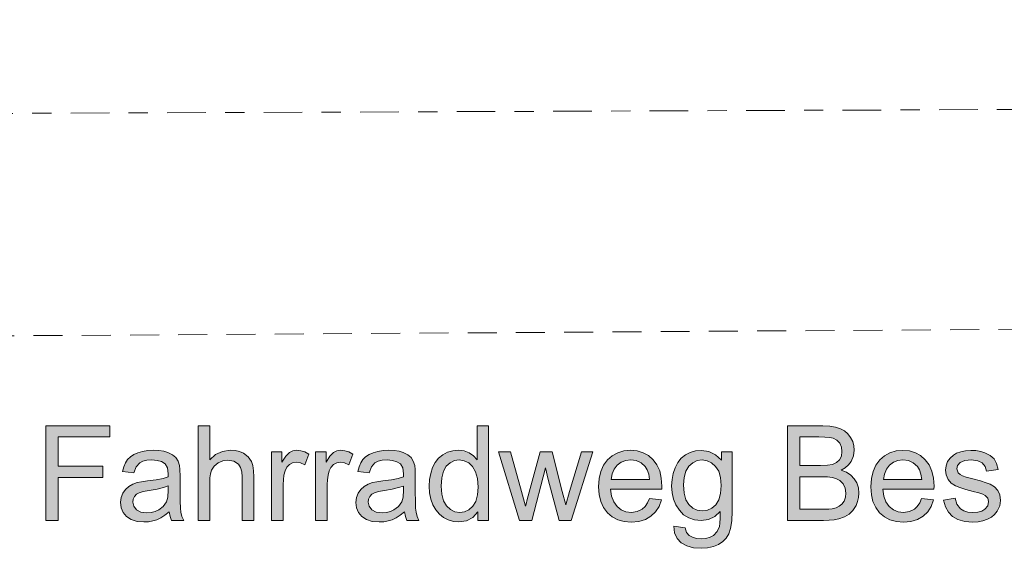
# Model space of a CAD drawing. Header units: metres. Extents: x -167 to 233, y -155 to 122.
# Tile 50 of 96: x 45.16 to 50.26, y 16.32 to 19.06. Entities that reach past the tile are written whole.
import ezdxf

# ---------------------------------------------------------------- set-up
doc = ezdxf.new("R2010")
doc.units = ezdxf.units.M
doc.header["$MEASUREMENT"] = 0
doc.linetypes.add('Raster', pattern=[0.4, 0.2, -0.1, 0, -0.1])
doc.linetypes.add('Strichlinie eng', pattern=[0.23, 0.15, -0.08])
for name, color, linetype in [('60 Grenzen', 7, 'Continuous'), ('60 Stellplätze', 7, 'Continuous'), ('70 Kanal', 7, 'Continuous')]:
    doc.layers.add(name, color=color, linetype=linetype)

# ---------------------------------------------------------------- blocks, each defined once
blk = doc.blocks.new('Standard-Rastermarker_141')
at = {"layer": '60 Grenzen', "color": 7, "linetype": 'Raster', "lineweight": 13}
blk.add_line((1, 0), (146.9423, 0), dxfattribs=at)
blk = doc.blocks.new('Text 3D 27_2')
at = {"layer": '60 Stellplätze', "linetype": 'Continuous', "lineweight": 18}
h = blk.add_hatch(color=2, dxfattribs=at)
h.paths.add_polyline_path([(-3.6131, -0.3556), (-3.5575, -0.3556), (-3.5575, -0.3127), (-3.5278, -0.341), (-3.4932, -0.358), (-3.4537, -0.3636), (-3.4236, -0.361), (-3.3962, -0.3532), (-3.3715, -0.3402), (-3.35, -0.3224), (-3.3322, -0.3002), (-3.3181, -0.2737), (-3.3078, -0.2442), (-3.3017, -0.2129), (-3.2997, -0.1798), (-3.3022, -0.1441), (-3.3097, -0.1111), (-3.3223, -0.0807), (-3.3398, -0.0529), (-3.362, -0.0298), (-3.3883, -0.0132), (-3.4188, -0.0033), (-3.4533, 0), (-3.4905, -0.0052), (-3.5233, -0.0207), (-3.5518, -0.0465), (-3.5515, -0.0118), (-3.55, 0.014), (-3.5474, 0.0308), (-3.5357, 0.0576), (-3.5166, 0.0777), (-3.4993, 0.087), (-3.4778, 0.0926), (-3.452, 0.0944), (-3.4279, 0.0926), (-3.4075, 0.087), (-3.3907, 0.0777), (-3.3773, 0.0616), (-3.3703, 0.0382), (-3.3117, 0.0295), (-3.3153, 0.0646), (-3.3279, 0.0934), (-3.3496, 0.1157), (-3.3784, 0.1316), (-3.4126, 0.1411), (-3.4523, 0.1443), (-3.4862, 0.1421), (-3.5163, 0.1354), (-3.5426, 0.1242), (-3.5648, 0.1092), (-3.5827, 0.091), (-3.5961, 0.0695), (-3.6055, 0.041), (-3.6112, 0.0018), (-3.6131, -0.0482)])
h.paths.add_polyline_path([(-3.5536, -0.2221), (-3.5568, -0.1821), (-3.5537, -0.1406), (-3.5443, -0.1072), (-3.5287, -0.0819), (-3.5084, -0.0641), (-3.4852, -0.0534), (-3.459, -0.0499), (-3.4327, -0.0535), (-3.4095, -0.0642), (-3.3894, -0.082), (-3.374, -0.1077), (-3.3647, -0.1417), (-3.3616, -0.1842), (-3.3647, -0.2235), (-3.3741, -0.2558), (-3.3897, -0.2811), (-3.4098, -0.2992), (-3.4326, -0.3101), (-3.458, -0.3137), (-3.4839, -0.31), (-3.5072, -0.299), (-3.5278, -0.2806), (-3.5439, -0.2549)], flags=0)
for points in [[(-5.0046, -0.1045), (-5.001, -0.1328), (-4.9902, -0.156), (-4.9731, -0.1743), (-4.9505, -0.1877), (-4.9294, -0.1956), (-4.8996, -0.2049), (-4.8613, -0.2156), (-4.8259, -0.2255), (-4.808, -0.231), (-4.7944, -0.2382), (-4.7849, -0.2471), (-4.7776, -0.2682), (-4.782, -0.2854), (-4.7953, -0.3003), (-4.819, -0.3106), (-4.8546, -0.3141), (-4.8858, -0.3102), (-4.909, -0.2987), (-4.9244, -0.2802), (-4.9323, -0.2558), (-4.9912, -0.2638), (-4.9831, -0.2949), (-4.9704, -0.3189), (-4.9512, -0.3374), (-4.9237, -0.3516), (-4.9015, -0.3583), (-4.877, -0.3623), (-4.8502, -0.3636), (-4.8233, -0.3618), (-4.7982, -0.3564), (-4.7764, -0.3484), (-4.7598, -0.3388), (-4.743, -0.3237), (-4.7302, -0.3052), (-4.722, -0.2841), (-4.7193, -0.2612), (-4.7226, -0.2362), (-4.7325, -0.2134), (-4.7489, -0.1942), (-4.7714, -0.1796), (-4.793, -0.171), (-4.8236, -0.1613), (-4.8633, -0.1507), (-4.892, -0.1429), (-4.9125, -0.1361), (-4.9249, -0.1302), (-4.9382, -0.1164), (-4.9426, -0.0981), (-4.9376, -0.0768), (-4.9225, -0.0584), (-4.9068, -0.049), (-4.8862, -0.0434), (-4.8609, -0.0415), (-4.8355, -0.0436), (-4.8141, -0.05), (-4.7968, -0.0606), (-4.7784, -0.0839), (-4.7689, -0.1155), (-4.7093, -0.1061), (-4.7189, -0.0715), (-4.7343, -0.043), (-4.7556, -0.0208), (-4.7835, -0.0048), (-4.8187, 0.0048), (-4.8613, 0.008), (-4.8882, 0.0064), (-4.9132, 0.0016), (-4.9363, -0.0065), (-4.9566, -0.0176), (-4.9735, -0.0313), (-4.987, -0.0477), (-5.0002, -0.0752)], [(-2.5118, 0), (-2.5748, 0), (-2.6468, -0.2735), (-2.6605, -0.2129), (-2.7171, 0), (-2.7797, 0), (-2.8908, -0.3556), (-2.8323, -0.3556), (-2.7713, -0.15), (-2.7509, -0.0814), (-2.7331, -0.1493), (-2.6799, -0.3556), (-2.618, -0.3556), (-2.5614, -0.1473), (-2.5517, -0.1091), (-2.5456, -0.0847), (-2.543, -0.074), (-2.5219, -0.1503), (-2.4653, -0.3556), (-2.403, -0.3556)], [(-1.4545, 0), (-1.5147, 0), (-1.5147, -0.1862), (-1.5158, -0.2109), (-1.5192, -0.2344), (-1.5248, -0.2565), (-1.5337, -0.2753), (-1.5472, -0.2895), (-1.564, -0.2984), (-1.5827, -0.3013), (-1.6048, -0.2981), (-1.6269, -0.2883), (-1.6477, -0.3442), (-1.6268, -0.355), (-1.6061, -0.3615), (-1.5857, -0.3636), (-1.5655, -0.3606), (-1.547, -0.3516), (-1.5287, -0.3331), (-1.5087, -0.3017), (-1.5087, -0.3556), (-1.4545, -0.3556)], [(-1.2261, 0), (-1.2864, 0), (-1.2864, -0.1862), (-1.2875, -0.2109), (-1.2908, -0.2344), (-1.2964, -0.2565), (-1.3054, -0.2753), (-1.3189, -0.2895), (-1.3356, -0.2984), (-1.3544, -0.3013), (-1.3765, -0.2981), (-1.3985, -0.2883), (-1.4193, -0.3442), (-1.3984, -0.355), (-1.3778, -0.3615), (-1.3574, -0.3636), (-1.3372, -0.3606), (-1.3187, -0.3516), (-1.3003, -0.3331), (-1.2804, -0.3017), (-1.2804, -0.3556), (-1.2261, -0.3556)], [(-0.8454, 0), (-0.9057, 0), (-0.9057, -0.1945), (-0.9068, -0.2204), (-0.9102, -0.2423), (-0.9157, -0.2602), (-0.9292, -0.2815), (-0.9494, -0.2978), (-0.9738, -0.3082), (-0.9998, -0.3117), (-1.0315, -0.3066), (-1.0552, -0.2911), (-1.0661, -0.2747), (-1.0726, -0.2527), (-1.0748, -0.2253), (-1.0748, 0), (-1.135, 0), (-1.135, -0.2253), (-1.1336, -0.2574), (-1.1295, -0.284), (-1.1225, -0.305), (-1.1058, -0.3295), (-1.0808, -0.348), (-1.0602, -0.3567), (-1.0374, -0.3619), (-1.0122, -0.3636), (-0.9718, -0.3582), (-0.9363, -0.3419), (-0.9057, -0.3147), (-0.9057, -0.4908), (-0.8454, -0.4908)], [(-0.0563, 0), (-0.1212, 0), (-0.1212, -0.223), (-0.3516, -0.223), (-0.3516, -0.2809), (-0.1212, -0.2809), (-0.1212, -0.4329), (-0.3874, -0.4329), (-0.3874, -0.4908), (-0.0563, -0.4908)]]:
    blk.add_hatch(color=2, dxfattribs=at).paths.add_polyline_path(points)
h = blk.add_hatch(color=2, dxfattribs=at)
h.paths.add_polyline_path([(-4.5954, -0.1145), (-4.5852, -0.0914), (-4.5728, -0.0728), (-4.5583, -0.0589), (-4.5324, -0.0459), (-4.5017, -0.0415), (-4.4736, -0.045), (-4.4488, -0.0554), (-4.4273, -0.0727), (-4.4104, -0.0965), (-4.3994, -0.1264), (-4.3942, -0.1624), (-4.6594, -0.1624), (-4.6597, -0.1785), (-4.6569, -0.22), (-4.6484, -0.2566), (-4.6343, -0.2883), (-4.6145, -0.3151), (-4.5903, -0.3363), (-4.5628, -0.3515), (-4.532, -0.3606), (-4.498, -0.3636), (-4.4629, -0.3605), (-4.4312, -0.3512), (-4.4029, -0.3357), (-4.3781, -0.3141), (-4.3579, -0.2868), (-4.3435, -0.2545), (-4.3348, -0.2171), (-4.3319, -0.1748), (-4.3348, -0.1338), (-4.3433, -0.0977), (-4.3576, -0.0665), (-4.3776, -0.04), (-4.4025, -0.019), (-4.4314, -0.004), (-4.4644, 0.005), (-4.5013, 0.008), (-4.5402, 0.0047), (-4.5741, -0.0054), (-4.6031, -0.0221), (-4.6269, -0.0449), (-4.6451, -0.0731), (-4.6577, -0.1068)])
h.paths.add_polyline_path([(-4.3975, -0.2119), (-4.4024, -0.2409), (-4.4128, -0.2657), (-4.4289, -0.2863), (-4.4492, -0.3017), (-4.4725, -0.311), (-4.4987, -0.3141), (-4.5273, -0.3102), (-4.5522, -0.2986), (-4.5733, -0.2792), (-4.5842, -0.2618), (-4.5918, -0.2394), (-4.5961, -0.2119)], flags=0)
h = blk.add_hatch(color=2, dxfattribs=at)
h.paths.add_polyline_path([(-3.1848, -0.1145), (-3.1746, -0.0914), (-3.1622, -0.0728), (-3.1477, -0.0589), (-3.1218, -0.0459), (-3.0911, -0.0415), (-3.063, -0.045), (-3.0382, -0.0554), (-3.0167, -0.0727), (-2.9998, -0.0965), (-2.9888, -0.1264), (-2.9836, -0.1624), (-3.2488, -0.1624), (-3.2491, -0.1785), (-3.2463, -0.22), (-3.2378, -0.2566), (-3.2237, -0.2883), (-3.2039, -0.3151), (-3.1797, -0.3363), (-3.1522, -0.3515), (-3.1214, -0.3606), (-3.0874, -0.3636), (-3.0523, -0.3605), (-3.0206, -0.3512), (-2.9923, -0.3357), (-2.9675, -0.3141), (-2.9473, -0.2868), (-2.9329, -0.2545), (-2.9242, -0.2171), (-2.9213, -0.1748), (-2.9242, -0.1338), (-2.9327, -0.0977), (-2.947, -0.0665), (-2.967, -0.04), (-2.9919, -0.019), (-3.0208, -0.004), (-3.0537, 0.005), (-3.0907, 0.008), (-3.1296, 0.0047), (-3.1635, -0.0054), (-3.1925, -0.0221), (-3.2163, -0.0449), (-3.2345, -0.0731), (-3.2471, -0.1068)])
h.paths.add_polyline_path([(-2.9869, -0.2119), (-2.9918, -0.2409), (-3.0022, -0.2657), (-3.0182, -0.2863), (-3.0386, -0.3017), (-3.0618, -0.311), (-3.0881, -0.3141), (-3.1167, -0.3102), (-3.1416, -0.2986), (-3.1627, -0.2792), (-3.1736, -0.2618), (-3.1812, -0.2394), (-3.1855, -0.2119)], flags=0)
h = blk.add_hatch(color=2, dxfattribs=at)
h.paths.add_polyline_path([(-2.2955, 0), (-2.3515, 0), (-2.3515, -0.4908), (-2.2915, -0.4908), (-2.2915, -0.3147), (-2.2734, -0.3344), (-2.2507, -0.3501), (-2.2238, -0.3602), (-2.1934, -0.3636), (-2.1651, -0.361), (-2.1387, -0.3533), (-2.1141, -0.3405), (-2.0924, -0.3229), (-2.0746, -0.3007), (-2.0608, -0.2741), (-2.051, -0.244), (-2.0451, -0.2118), (-2.0431, -0.1775), (-2.0453, -0.1425), (-2.0518, -0.1103), (-2.0627, -0.0809), (-2.0775, -0.0549), (-2.0959, -0.0331), (-2.1179, -0.0154), (-2.1424, -0.0024), (-2.1685, 0.0054), (-2.1961, 0.008), (-2.2363, 0.0022), (-2.2695, -0.0155), (-2.2955, -0.0449)])
h.paths.add_polyline_path([(-2.105, -0.1775), (-2.108, -0.2203), (-2.117, -0.2548), (-2.132, -0.2809), (-2.1514, -0.2991), (-2.1738, -0.3101), (-2.1991, -0.3137), (-2.2251, -0.3099), (-2.2482, -0.2985), (-2.2684, -0.2796), (-2.284, -0.2525), (-2.2934, -0.2168), (-2.2965, -0.1724), (-2.2935, -0.132), (-2.2843, -0.0991), (-2.2689, -0.0738), (-2.2492, -0.0559), (-2.2268, -0.0451), (-2.2018, -0.0415), (-2.1768, -0.0453), (-2.1542, -0.0565), (-2.1338, -0.0753), (-2.1178, -0.1017), (-2.1082, -0.1358)], flags=0)
h = blk.add_hatch(color=2, dxfattribs=at)
h.paths.add_polyline_path([(-1.9905, 0), (-1.981, -0.0209), (-1.9753, -0.0427), (-1.9731, -0.0644), (-1.9719, -0.0998), (-1.9714, -0.149), (-1.9714, -0.2294), (-1.9707, -0.2633), (-1.9684, -0.2849), (-1.961, -0.3076), (-1.9497, -0.3259), (-1.9325, -0.3408), (-1.9078, -0.3529), (-1.8869, -0.3589), (-1.8623, -0.3624), (-1.8338, -0.3636), (-1.8045, -0.3622), (-1.7776, -0.358), (-1.7531, -0.3511), (-1.7317, -0.3415), (-1.714, -0.3296), (-1.6999, -0.3152), (-1.6888, -0.2981), (-1.6799, -0.2777), (-1.6734, -0.2541), (-1.7324, -0.2461), (-1.7447, -0.2782), (-1.7623, -0.2988), (-1.7783, -0.3071), (-1.7992, -0.3121), (-1.8251, -0.3137), (-1.853, -0.3115), (-1.8759, -0.3047), (-1.8938, -0.2933), (-1.9066, -0.2728), (-1.9108, -0.2414), (-1.9105, -0.2257), (-1.8832, -0.218), (-1.8474, -0.2111), (-1.803, -0.2049), (-1.7717, -0.2005), (-1.7494, -0.1959), (-1.7265, -0.1876), (-1.7061, -0.1761), (-1.6887, -0.1609), (-1.6749, -0.1415), (-1.666, -0.1187), (-1.6631, -0.0938), (-1.6666, -0.0658), (-1.677, -0.0414), (-1.6945, -0.0206), (-1.7185, -0.0047), (-1.7485, 0.0049), (-1.7846, 0.008), (-1.8078, 0.0067), (-1.8299, 0.0028), (-1.8511, -0.0037), (-1.872, -0.0134), (-1.8935, -0.0267), (-1.9155, -0.0439), (-1.9199, -0.0203), (-1.9276, 0)])
h.paths.add_polyline_path([(-1.885, -0.17), (-1.9105, -0.1785), (-1.9105, -0.1564), (-1.9081, -0.1214), (-1.9008, -0.0961), (-1.8845, -0.0724), (-1.8609, -0.0544), (-1.842, -0.0459), (-1.8214, -0.0409), (-1.799, -0.0392), (-1.7681, -0.0432), (-1.7456, -0.0552), (-1.7319, -0.0733), (-1.7273, -0.0954), (-1.7294, -0.1104), (-1.7357, -0.1241), (-1.7458, -0.1354), (-1.7595, -0.1436), (-1.7803, -0.15), (-1.8121, -0.1557), (-1.8522, -0.1624)], flags=0)
h = blk.add_hatch(color=2, dxfattribs=at)
h.paths.add_polyline_path([(-0.6961, -0.0439), (-0.7004, -0.0203), (-0.7081, 0), (-0.7711, 0), (-0.7616, -0.0209), (-0.7559, -0.0427), (-0.7537, -0.0644), (-0.7524, -0.0998), (-0.752, -0.149), (-0.752, -0.2294), (-0.7513, -0.2633), (-0.749, -0.2849), (-0.7416, -0.3076), (-0.7302, -0.3259), (-0.7131, -0.3408), (-0.6884, -0.3529), (-0.6675, -0.3589), (-0.6429, -0.3624), (-0.6144, -0.3636), (-0.585, -0.3622), (-0.5581, -0.358), (-0.5337, -0.3511), (-0.5123, -0.3415), (-0.4946, -0.3296), (-0.4805, -0.3152), (-0.4693, -0.2981), (-0.4605, -0.2777), (-0.454, -0.2541), (-0.5129, -0.2461), (-0.5253, -0.2782), (-0.5429, -0.2988), (-0.5589, -0.3071), (-0.5798, -0.3121), (-0.6057, -0.3137), (-0.6336, -0.3115), (-0.6564, -0.3047), (-0.6743, -0.2933), (-0.6871, -0.2728), (-0.6914, -0.2414), (-0.6911, -0.2257), (-0.6638, -0.218), (-0.628, -0.2111), (-0.5836, -0.2049), (-0.5523, -0.2005), (-0.53, -0.1959), (-0.5071, -0.1876), (-0.4867, -0.1761), (-0.4693, -0.1609), (-0.4555, -0.1415), (-0.4466, -0.1187), (-0.4436, -0.0938), (-0.4471, -0.0658), (-0.4576, -0.0414), (-0.4751, -0.0206), (-0.4991, -0.0047), (-0.5291, 0.0049), (-0.5652, 0.008), (-0.5883, 0.0067), (-0.6105, 0.0028), (-0.6316, -0.0037), (-0.6526, -0.0134), (-0.6741, -0.0267)])
h.paths.add_polyline_path([(-0.6911, -0.1785), (-0.6911, -0.1564), (-0.6886, -0.1214), (-0.6814, -0.0961), (-0.665, -0.0724), (-0.6415, -0.0544), (-0.6226, -0.0459), (-0.6019, -0.0409), (-0.5796, -0.0392), (-0.5486, -0.0432), (-0.5262, -0.0552), (-0.5125, -0.0733), (-0.5079, -0.0954), (-0.51, -0.1104), (-0.5163, -0.1241), (-0.5264, -0.1354), (-0.5401, -0.1436), (-0.5609, -0.15), (-0.5926, -0.1557), (-0.6327, -0.1624), (-0.6656, -0.17)], flags=0)
h = blk.add_hatch(color=2, dxfattribs=at)
h.paths.add_polyline_path([(-3.8997, 0), (-4.0868, 0), (-4.1165, -0.0009), (-4.1429, -0.0036), (-4.166, -0.0082), (-4.1956, -0.0184), (-4.2198, -0.0325), (-4.2395, -0.0519), (-4.2557, -0.0782), (-4.2638, -0.0985), (-4.2687, -0.1198), (-4.2703, -0.1423), (-4.2677, -0.1696), (-4.2597, -0.1944), (-4.2464, -0.2166), (-4.2281, -0.2356), (-4.2053, -0.2504), (-4.1779, -0.2612), (-4.199, -0.2737), (-4.2161, -0.2887), (-4.2295, -0.306), (-4.2423, -0.3347), (-4.2465, -0.3653), (-4.2444, -0.3875), (-4.238, -0.4091), (-4.2273, -0.4301), (-4.2128, -0.4489), (-4.1951, -0.4642), (-4.1741, -0.4759), (-4.1489, -0.4842), (-4.1188, -0.4892), (-4.0838, -0.4908), (-3.8997, -0.4908)])
h.paths.add_polyline_path([(-3.9646, -0.2846), (-3.9646, -0.4329), (-4.0627, -0.4329), (-4.0945, -0.4322), (-4.1194, -0.4299), (-4.1374, -0.4261), (-4.1566, -0.4163), (-4.1709, -0.4006), (-4.1797, -0.3806), (-4.1826, -0.3576), (-4.1795, -0.334), (-4.17, -0.3147), (-4.1544, -0.3001), (-4.1327, -0.2903), (-4.1078, -0.286), (-4.0708, -0.2846)], flags=0)
h.paths.add_polyline_path([(-3.9646, -0.0579), (-3.9646, -0.2267), (-4.0781, -0.2267), (-4.1069, -0.2258), (-4.1309, -0.223), (-4.1499, -0.2185), (-4.1722, -0.2073), (-4.189, -0.19), (-4.1995, -0.168), (-4.203, -0.1423), (-4.2006, -0.1202), (-4.1933, -0.1009), (-4.1823, -0.0852), (-4.1685, -0.0737), (-4.1516, -0.0656), (-4.131, -0.0603), (-4.1136, -0.0585), (-4.0868, -0.0579)], flags=0)
at = {"layer": '60 Stellplätze', "color": 7, "linetype": 'Continuous', "lineweight": 13}
for p, q in [((-3.5648, 0.1092), (-3.5827, 0.091)), ((-3.5426, 0.1242), (-3.5648, 0.1092)), ((-3.5163, 0.1354), (-3.5426, 0.1242)), ((-3.4862, 0.1421), (-3.5163, 0.1354)), ((-3.4523, 0.1443), (-3.4862, 0.1421)), ((-3.4126, 0.1411), (-3.4523, 0.1443)), ((-3.3784, 0.1316), (-3.4126, 0.1411)), ((-3.3496, 0.1157), (-3.3784, 0.1316)), ((-3.3279, 0.0934), (-3.3496, 0.1157)), ((-3.5961, 0.0695), (-3.6055, 0.041)), ((-3.5827, 0.091), (-3.5961, 0.0695)), ((-3.5474, 0.0308), (-3.5357, 0.0576)), ((-3.5357, 0.0576), (-3.5166, 0.0777)), ((-3.5166, 0.0777), (-3.4993, 0.087)), ((-3.4993, 0.087), (-3.4778, 0.0926)), ((-3.4778, 0.0926), (-3.452, 0.0944)), ((-3.452, 0.0944), (-3.4279, 0.0926)), ((-3.4279, 0.0926), (-3.4075, 0.087)), ((-3.4075, 0.087), (-3.3907, 0.0777)), ((-3.3907, 0.0777), (-3.3773, 0.0616)), ((-3.3773, 0.0616), (-3.3703, 0.0382)), ((-3.3153, 0.0646), (-3.3279, 0.0934)), ((-3.3117, 0.0295), (-3.3153, 0.0646)), ((-4.9132, 0.0016), (-4.9363, -0.0065)), ((-4.8882, 0.0064), (-4.9132, 0.0016)), ((-4.8613, 0.008), (-4.8882, 0.0064)), ((-4.8187, 0.0048), (-4.8613, 0.008)), ((-4.7835, -0.0048), (-4.8187, 0.0048)), ((-4.5402, 0.0047), (-4.5741, -0.0054)), ((-4.5013, 0.008), (-4.5402, 0.0047)), ((-4.4644, 0.005), (-4.5013, 0.008)), ((-4.4314, -0.004), (-4.4644, 0.005)), ((-3.6112, 0.0018), (-3.6131, -0.0482)), ((-3.6055, 0.041), (-3.6112, 0.0018)), ((-3.5515, -0.0118), (-3.55, 0.014)), ((-3.55, 0.014), (-3.5474, 0.0308)), ((-3.3703, 0.0382), (-3.3117, 0.0295)), ((-3.1296, 0.0047), (-3.1635, -0.0054)), ((-3.0907, 0.008), (-3.1296, 0.0047)), ((-3.0537, 0.005), (-3.0907, 0.008)), ((-3.0208, -0.004), (-3.0537, 0.005)), ((-2.2363, 0.0022), (-2.2695, -0.0155)), ((-2.1961, 0.008), (-2.2363, 0.0022)), ((-2.1685, 0.0054), (-2.1961, 0.008)), ((-2.1424, -0.0024), (-2.1685, 0.0054)), ((-1.8299, 0.0028), (-1.8511, -0.0037)), ((-1.8078, 0.0067), (-1.8299, 0.0028)), ((-1.7846, 0.008), (-1.8078, 0.0067)), ((-1.7485, 0.0049), (-1.7846, 0.008)), ((-1.7185, -0.0047), (-1.7485, 0.0049)), ((-0.6105, 0.0028), (-0.6316, -0.0037)), ((-0.5883, 0.0067), (-0.6105, 0.0028)), ((-0.5652, 0.008), (-0.5883, 0.0067)), ((-0.5291, 0.0049), (-0.5652, 0.008)), ((-0.4991, -0.0047), (-0.5291, 0.0049)), ((-0.0563, -0.4908), (-0.0563, 0)), ((-4.987, -0.0477), (-5.0002, -0.0752)), ((-4.9735, -0.0313), (-4.987, -0.0477)), ((-4.9566, -0.0176), (-4.9735, -0.0313)), ((-4.9363, -0.0065), (-4.9566, -0.0176)), ((-4.9225, -0.0584), (-4.9068, -0.049)), ((-4.9068, -0.049), (-4.8862, -0.0434)), ((-4.8862, -0.0434), (-4.8609, -0.0415)), ((-4.8609, -0.0415), (-4.8355, -0.0436)), ((-4.8355, -0.0436), (-4.8141, -0.05)), ((-4.8141, -0.05), (-4.7968, -0.0606)), ((-4.7556, -0.0208), (-4.7835, -0.0048)), ((-4.7343, -0.043), (-4.7556, -0.0208)), ((-4.7189, -0.0715), (-4.7343, -0.043)), ((-4.6269, -0.0449), (-4.6451, -0.0731)), ((-4.6031, -0.0221), (-4.6269, -0.0449)), ((-4.5741, -0.0054), (-4.6031, -0.0221)), ((-4.5583, -0.0589), (-4.5324, -0.0459)), ((-4.5324, -0.0459), (-4.5017, -0.0415)), ((-4.5017, -0.0415), (-4.4736, -0.045)), ((-4.4736, -0.045), (-4.4488, -0.0554)), ((-4.4025, -0.019), (-4.4314, -0.004)), ((-4.3776, -0.04), (-4.4025, -0.019)), ((-4.3576, -0.0665), (-4.3776, -0.04)), ((-4.2198, -0.0325), (-4.2395, -0.0519)), ((-4.1956, -0.0184), (-4.2198, -0.0325)), ((-4.166, -0.0082), (-4.1956, -0.0184)), ((-4.1429, -0.0036), (-4.166, -0.0082)), ((-4.1165, -0.0009), (-4.1429, -0.0036)), ((-4.0868, 0), (-4.1165, -0.0009)), ((-3.8997, 0), (-4.0868, 0)), ((-3.8997, -0.4908), (-3.8997, 0)), ((-3.6131, -0.0482), (-3.6131, -0.3556)), ((-3.5518, -0.0465), (-3.5515, -0.0118)), ((-3.5233, -0.0207), (-3.5518, -0.0465)), ((-3.4905, -0.0052), (-3.5233, -0.0207)), ((-3.4533, 0), (-3.4905, -0.0052)), ((-3.4852, -0.0534), (-3.459, -0.0499)), ((-3.459, -0.0499), (-3.4327, -0.0535)), ((-3.4188, -0.0033), (-3.4533, 0)), ((-3.3883, -0.0132), (-3.4188, -0.0033)), ((-3.362, -0.0298), (-3.3883, -0.0132)), ((-3.3398, -0.0529), (-3.362, -0.0298)), ((-3.2163, -0.0449), (-3.2345, -0.0731)), ((-3.1925, -0.0221), (-3.2163, -0.0449)), ((-3.1635, -0.0054), (-3.1925, -0.0221)), ((-3.1477, -0.0589), (-3.1218, -0.0459)), ((-3.1218, -0.0459), (-3.0911, -0.0415)), ((-3.0911, -0.0415), (-3.063, -0.045)), ((-3.063, -0.045), (-3.0382, -0.0554)), ((-2.9919, -0.019), (-3.0208, -0.004)), ((-2.967, -0.04), (-2.9919, -0.019)), ((-2.947, -0.0665), (-2.967, -0.04)), ((-2.7797, 0), (-2.8908, -0.3556)), ((-2.7171, 0), (-2.7797, 0)), ((-2.6605, -0.2129), (-2.7171, 0)), ((-2.5748, 0), (-2.6468, -0.2735)), ((-2.5118, 0), (-2.5748, 0)), ((-2.403, -0.3556), (-2.5118, 0)), ((-2.2955, 0), (-2.3515, 0)), ((-2.3515, 0), (-2.3515, -0.4908)), ((-2.2955, -0.0449), (-2.2955, 0)), ((-2.2695, -0.0155), (-2.2955, -0.0449)), ((-2.2492, -0.0559), (-2.2268, -0.0451)), ((-2.2268, -0.0451), (-2.2018, -0.0415)), ((-2.2018, -0.0415), (-2.1768, -0.0453)), ((-2.1768, -0.0453), (-2.1542, -0.0565)), ((-2.1179, -0.0154), (-2.1424, -0.0024)), ((-2.0959, -0.0331), (-2.1179, -0.0154)), ((-2.0775, -0.0549), (-2.0959, -0.0331)), ((-1.9276, 0), (-1.9905, 0)), ((-1.9905, 0), (-1.981, -0.0209)), ((-1.981, -0.0209), (-1.9753, -0.0427)), ((-1.9753, -0.0427), (-1.9731, -0.0644)), ((-1.9199, -0.0203), (-1.9276, 0)), ((-1.9155, -0.0439), (-1.9199, -0.0203)), ((-1.8935, -0.0267), (-1.9155, -0.0439)), ((-1.872, -0.0134), (-1.8935, -0.0267)), ((-1.8511, -0.0037), (-1.872, -0.0134)), ((-1.8609, -0.0544), (-1.842, -0.0459)), ((-1.842, -0.0459), (-1.8214, -0.0409)), ((-1.8214, -0.0409), (-1.799, -0.0392)), ((-1.799, -0.0392), (-1.7681, -0.0432)), ((-1.7681, -0.0432), (-1.7456, -0.0552)), ((-1.6945, -0.0206), (-1.7185, -0.0047)), ((-1.677, -0.0414), (-1.6945, -0.0206)), ((-1.6666, -0.0658), (-1.677, -0.0414)), ((-1.4545, 0), (-1.5147, 0)), ((-1.5147, 0), (-1.5147, -0.1862)), ((-1.4545, -0.3556), (-1.4545, 0)), ((-1.2261, 0), (-1.2864, 0)), ((-1.2864, 0), (-1.2864, -0.1862)), ((-1.2261, -0.3556), (-1.2261, 0)), ((-1.0748, 0), (-1.135, 0)), ((-1.135, 0), (-1.135, -0.2253)), ((-1.0748, -0.2253), (-1.0748, 0)), ((-0.8454, 0), (-0.9057, 0)), ((-0.9057, 0), (-0.9057, -0.1945)), ((-0.8454, -0.4908), (-0.8454, 0)), ((-0.7081, 0), (-0.7711, 0)), ((-0.7711, 0), (-0.7616, -0.0209)), ((-0.7616, -0.0209), (-0.7559, -0.0427)), ((-0.7559, -0.0427), (-0.7537, -0.0644)), ((-0.7004, -0.0203), (-0.7081, 0)), ((-0.6961, -0.0439), (-0.7004, -0.0203)), ((-0.6741, -0.0267), (-0.6961, -0.0439)), ((-0.6526, -0.0134), (-0.6741, -0.0267)), ((-0.6316, -0.0037), (-0.6526, -0.0134)), ((-0.6415, -0.0544), (-0.6226, -0.0459)), ((-0.6226, -0.0459), (-0.6019, -0.0409)), ((-0.6019, -0.0409), (-0.5796, -0.0392)), ((-0.5796, -0.0392), (-0.5486, -0.0432)), ((-0.5486, -0.0432), (-0.5262, -0.0552)), ((-0.4751, -0.0206), (-0.4991, -0.0047)), ((-0.4576, -0.0414), (-0.4751, -0.0206)), ((-0.4471, -0.0658), (-0.4576, -0.0414)), ((-0.0563, 0), (-0.1212, 0)), ((-0.1212, 0), (-0.1212, -0.223)), ((-5.0002, -0.0752), (-5.0046, -0.1045)), ((-4.9426, -0.0981), (-4.9376, -0.0768)), ((-4.9382, -0.1164), (-4.9426, -0.0981)), ((-4.9376, -0.0768), (-4.9225, -0.0584)), ((-4.7968, -0.0606), (-4.7784, -0.0839)), ((-4.7784, -0.0839), (-4.7689, -0.1155)), ((-4.7093, -0.1061), (-4.7189, -0.0715)), ((-4.6451, -0.0731), (-4.6577, -0.1068)), ((-4.5954, -0.1145), (-4.5852, -0.0914)), ((-4.5852, -0.0914), (-4.5728, -0.0728)), ((-4.5728, -0.0728), (-4.5583, -0.0589)), ((-4.4488, -0.0554), (-4.4273, -0.0727)), ((-4.4273, -0.0727), (-4.4104, -0.0965)), ((-4.4104, -0.0965), (-4.3994, -0.1264)), ((-4.3433, -0.0977), (-4.3576, -0.0665)), ((-4.3348, -0.1338), (-4.3433, -0.0977)), ((-4.2638, -0.0985), (-4.2687, -0.1198)), ((-4.2557, -0.0782), (-4.2638, -0.0985)), ((-4.2395, -0.0519), (-4.2557, -0.0782)), ((-4.2006, -0.1202), (-4.1933, -0.1009)), ((-4.1933, -0.1009), (-4.1823, -0.0852)), ((-4.1823, -0.0852), (-4.1685, -0.0737)), ((-4.1685, -0.0737), (-4.1516, -0.0656)), ((-4.1516, -0.0656), (-4.131, -0.0603)), ((-4.131, -0.0603), (-4.1136, -0.0585)), ((-4.1136, -0.0585), (-4.0868, -0.0579)), ((-4.0868, -0.0579), (-3.9646, -0.0579)), ((-3.9646, -0.0579), (-3.9646, -0.2267)), ((-3.5443, -0.1072), (-3.5287, -0.0819)), ((-3.5287, -0.0819), (-3.5084, -0.0641)), ((-3.5084, -0.0641), (-3.4852, -0.0534)), ((-3.4327, -0.0535), (-3.4095, -0.0642)), ((-3.4095, -0.0642), (-3.3894, -0.082)), ((-3.3894, -0.082), (-3.374, -0.1077)), ((-3.3223, -0.0807), (-3.3398, -0.0529)), ((-3.3097, -0.1111), (-3.3223, -0.0807)), ((-3.2345, -0.0731), (-3.2471, -0.1068)), ((-3.1848, -0.1145), (-3.1746, -0.0914)), ((-3.1746, -0.0914), (-3.1622, -0.0728)), ((-3.1622, -0.0728), (-3.1477, -0.0589)), ((-3.0382, -0.0554), (-3.0167, -0.0727)), ((-3.0167, -0.0727), (-2.9998, -0.0965)), ((-2.9998, -0.0965), (-2.9888, -0.1264)), ((-2.9327, -0.0977), (-2.947, -0.0665)), ((-2.9242, -0.1338), (-2.9327, -0.0977)), ((-2.7713, -0.15), (-2.7509, -0.0814)), ((-2.7509, -0.0814), (-2.7331, -0.1493)), ((-2.5517, -0.1091), (-2.5456, -0.0847)), ((-2.5456, -0.0847), (-2.543, -0.074)), ((-2.543, -0.074), (-2.5219, -0.1503)), ((-2.2935, -0.132), (-2.2843, -0.0991)), ((-2.2843, -0.0991), (-2.2689, -0.0738)), ((-2.2689, -0.0738), (-2.2492, -0.0559)), ((-2.1542, -0.0565), (-2.1338, -0.0753)), ((-2.1338, -0.0753), (-2.1178, -0.1017)), ((-2.1178, -0.1017), (-2.1082, -0.1358)), ((-2.0627, -0.0809), (-2.0775, -0.0549)), ((-2.0518, -0.1103), (-2.0627, -0.0809)), ((-1.9731, -0.0644), (-1.9719, -0.0998)), ((-1.9719, -0.0998), (-1.9714, -0.149)), ((-1.9081, -0.1214), (-1.9008, -0.0961)), ((-1.9008, -0.0961), (-1.8845, -0.0724)), ((-1.8845, -0.0724), (-1.8609, -0.0544)), ((-1.7456, -0.0552), (-1.7319, -0.0733)), ((-1.7319, -0.0733), (-1.7273, -0.0954)), ((-1.7273, -0.0954), (-1.7294, -0.1104)), ((-1.6631, -0.0938), (-1.6666, -0.0658)), ((-1.666, -0.1187), (-1.6631, -0.0938)), ((-0.7537, -0.0644), (-0.7524, -0.0998)), ((-0.7524, -0.0998), (-0.752, -0.149)), ((-0.6886, -0.1214), (-0.6814, -0.0961)), ((-0.6814, -0.0961), (-0.665, -0.0724)), ((-0.665, -0.0724), (-0.6415, -0.0544)), ((-0.5262, -0.0552), (-0.5125, -0.0733)), ((-0.5125, -0.0733), (-0.5079, -0.0954)), ((-0.5079, -0.0954), (-0.51, -0.1104)), ((-0.4436, -0.0938), (-0.4471, -0.0658)), ((-0.4466, -0.1187), (-0.4436, -0.0938)), ((-5.0046, -0.1045), (-5.001, -0.1328)), ((-5.001, -0.1328), (-4.9902, -0.156)), ((-4.9249, -0.1302), (-4.9382, -0.1164)), ((-4.9125, -0.1361), (-4.9249, -0.1302)), ((-4.892, -0.1429), (-4.9125, -0.1361)), ((-4.8633, -0.1507), (-4.892, -0.1429)), ((-4.8236, -0.1613), (-4.8633, -0.1507)), ((-4.7689, -0.1155), (-4.7093, -0.1061)), ((-4.6577, -0.1068), (-4.5954, -0.1145)), ((-4.3994, -0.1264), (-4.3942, -0.1624)), ((-4.3319, -0.1748), (-4.3348, -0.1338)), ((-4.2687, -0.1198), (-4.2703, -0.1423)), ((-4.2703, -0.1423), (-4.2677, -0.1696)), ((-4.203, -0.1423), (-4.2006, -0.1202)), ((-4.1995, -0.168), (-4.203, -0.1423)), ((-3.5568, -0.1821), (-3.5537, -0.1406)), ((-3.5537, -0.1406), (-3.5443, -0.1072)), ((-3.374, -0.1077), (-3.3647, -0.1417)), ((-3.3647, -0.1417), (-3.3616, -0.1842)), ((-3.3022, -0.1441), (-3.3097, -0.1111)), ((-3.2997, -0.1798), (-3.3022, -0.1441)), ((-3.2471, -0.1068), (-3.1848, -0.1145)), ((-2.9888, -0.1264), (-2.9836, -0.1624)), ((-2.9213, -0.1748), (-2.9242, -0.1338)), ((-2.8323, -0.3556), (-2.7713, -0.15)), ((-2.7331, -0.1493), (-2.6799, -0.3556)), ((-2.618, -0.3556), (-2.5614, -0.1473)), ((-2.5614, -0.1473), (-2.5517, -0.1091)), ((-2.5219, -0.1503), (-2.4653, -0.3556)), ((-2.2965, -0.1724), (-2.2935, -0.132)), ((-2.1082, -0.1358), (-2.105, -0.1775)), ((-2.0453, -0.1425), (-2.0518, -0.1103)), ((-2.0431, -0.1775), (-2.0453, -0.1425)), ((-1.9714, -0.149), (-1.9714, -0.2294)), ((-1.9105, -0.1564), (-1.9081, -0.1214)), ((-1.7803, -0.15), (-1.8121, -0.1557)), ((-1.7595, -0.1436), (-1.7803, -0.15)), ((-1.7458, -0.1354), (-1.7595, -0.1436)), ((-1.7357, -0.1241), (-1.7458, -0.1354)), ((-1.7294, -0.1104), (-1.7357, -0.1241)), ((-1.6887, -0.1609), (-1.6749, -0.1415)), ((-1.6749, -0.1415), (-1.666, -0.1187)), ((-0.752, -0.149), (-0.752, -0.2294)), ((-0.6911, -0.1564), (-0.6886, -0.1214)), ((-0.5609, -0.15), (-0.5926, -0.1557)), ((-0.5401, -0.1436), (-0.5609, -0.15)), ((-0.5264, -0.1354), (-0.5401, -0.1436)), ((-0.5163, -0.1241), (-0.5264, -0.1354)), ((-0.51, -0.1104), (-0.5163, -0.1241)), ((-0.4693, -0.1609), (-0.4555, -0.1415)), ((-0.4555, -0.1415), (-0.4466, -0.1187)), ((-4.9902, -0.156), (-4.9731, -0.1743)), ((-4.9731, -0.1743), (-4.9505, -0.1877)), ((-4.9505, -0.1877), (-4.9294, -0.1956)), ((-4.9294, -0.1956), (-4.8996, -0.2049)), ((-4.793, -0.171), (-4.8236, -0.1613)), ((-4.7714, -0.1796), (-4.793, -0.171)), ((-4.7489, -0.1942), (-4.7714, -0.1796)), ((-4.7325, -0.2134), (-4.7489, -0.1942)), ((-4.6594, -0.1624), (-4.6597, -0.1785)), ((-4.6597, -0.1785), (-4.6569, -0.22)), ((-4.3942, -0.1624), (-4.6594, -0.1624)), ((-4.3348, -0.2171), (-4.3319, -0.1748)), ((-4.2677, -0.1696), (-4.2597, -0.1944)), ((-4.2597, -0.1944), (-4.2464, -0.2166)), ((-4.189, -0.19), (-4.1995, -0.168)), ((-4.1722, -0.2073), (-4.189, -0.19)), ((-3.5536, -0.2221), (-3.5568, -0.1821)), ((-3.3616, -0.1842), (-3.3647, -0.2235)), ((-3.3017, -0.2129), (-3.2997, -0.1798)), ((-3.2488, -0.1624), (-3.2491, -0.1785)), ((-3.2491, -0.1785), (-3.2463, -0.22)), ((-2.9836, -0.1624), (-3.2488, -0.1624)), ((-2.9242, -0.2171), (-2.9213, -0.1748)), ((-2.2934, -0.2168), (-2.2965, -0.1724)), ((-2.105, -0.1775), (-2.108, -0.2203)), ((-2.0451, -0.2118), (-2.0431, -0.1775)), ((-1.9105, -0.1785), (-1.9105, -0.1564)), ((-1.885, -0.17), (-1.9105, -0.1785)), ((-1.8522, -0.1624), (-1.885, -0.17)), ((-1.8121, -0.1557), (-1.8522, -0.1624)), ((-1.803, -0.2049), (-1.7717, -0.2005)), ((-1.7717, -0.2005), (-1.7494, -0.1959)), ((-1.7494, -0.1959), (-1.7265, -0.1876)), ((-1.7265, -0.1876), (-1.7061, -0.1761)), ((-1.7061, -0.1761), (-1.6887, -0.1609)), ((-1.5147, -0.1862), (-1.5158, -0.2109)), ((-1.2864, -0.1862), (-1.2875, -0.2109)), ((-0.9057, -0.1945), (-0.9068, -0.2204)), ((-0.6911, -0.1785), (-0.6911, -0.1564)), ((-0.6656, -0.17), (-0.6911, -0.1785)), ((-0.6327, -0.1624), (-0.6656, -0.17)), ((-0.5926, -0.1557), (-0.6327, -0.1624)), ((-0.5836, -0.2049), (-0.5523, -0.2005)), ((-0.5523, -0.2005), (-0.53, -0.1959)), ((-0.53, -0.1959), (-0.5071, -0.1876)), ((-0.5071, -0.1876), (-0.4867, -0.1761)), ((-0.4867, -0.1761), (-0.4693, -0.1609)), ((-4.8996, -0.2049), (-4.8613, -0.2156)), ((-4.8613, -0.2156), (-4.8259, -0.2255)), ((-4.8259, -0.2255), (-4.808, -0.231)), ((-4.808, -0.231), (-4.7944, -0.2382)), ((-4.7944, -0.2382), (-4.7849, -0.2471)), ((-4.7849, -0.2471), (-4.7776, -0.2682)), ((-4.7226, -0.2362), (-4.7325, -0.2134)), ((-4.7193, -0.2612), (-4.7226, -0.2362)), ((-4.6569, -0.22), (-4.6484, -0.2566)), ((-4.5918, -0.2394), (-4.5961, -0.2119)), ((-4.5961, -0.2119), (-4.3975, -0.2119)), ((-4.5842, -0.2618), (-4.5918, -0.2394)), ((-4.4024, -0.2409), (-4.4128, -0.2657)), ((-4.3975, -0.2119), (-4.4024, -0.2409)), ((-4.3579, -0.2868), (-4.3435, -0.2545)), ((-4.3435, -0.2545), (-4.3348, -0.2171)), ((-4.2464, -0.2166), (-4.2281, -0.2356)), ((-4.2281, -0.2356), (-4.2053, -0.2504)), ((-4.2053, -0.2504), (-4.1779, -0.2612)), ((-4.1499, -0.2185), (-4.1722, -0.2073)), ((-4.1309, -0.223), (-4.1499, -0.2185)), ((-4.1069, -0.2258), (-4.1309, -0.223)), ((-4.0781, -0.2267), (-4.1069, -0.2258)), ((-3.9646, -0.2267), (-4.0781, -0.2267)), ((-3.5439, -0.2549), (-3.5536, -0.2221)), ((-3.5278, -0.2806), (-3.5439, -0.2549)), ((-3.3647, -0.2235), (-3.3741, -0.2558)), ((-3.3181, -0.2737), (-3.3078, -0.2442)), ((-3.3078, -0.2442), (-3.3017, -0.2129)), ((-3.2463, -0.22), (-3.2378, -0.2566)), ((-3.1812, -0.2394), (-3.1855, -0.2119)), ((-3.1855, -0.2119), (-2.9869, -0.2119)), ((-3.1736, -0.2618), (-3.1812, -0.2394)), ((-2.9918, -0.2409), (-3.0022, -0.2657)), ((-2.9869, -0.2119), (-2.9918, -0.2409)), ((-2.9473, -0.2868), (-2.9329, -0.2545)), ((-2.9329, -0.2545), (-2.9242, -0.2171)), ((-2.6468, -0.2735), (-2.6605, -0.2129)), ((-2.284, -0.2525), (-2.2934, -0.2168)), ((-2.2684, -0.2796), (-2.284, -0.2525)), ((-2.117, -0.2548), (-2.132, -0.2809)), ((-2.108, -0.2203), (-2.117, -0.2548)), ((-2.0608, -0.2741), (-2.051, -0.244)), ((-2.051, -0.244), (-2.0451, -0.2118)), ((-1.9714, -0.2294), (-1.9707, -0.2633)), ((-1.9108, -0.2414), (-1.9105, -0.2257)), ((-1.9066, -0.2728), (-1.9108, -0.2414)), ((-1.9105, -0.2257), (-1.8832, -0.218)), ((-1.8832, -0.218), (-1.8474, -0.2111)), ((-1.8474, -0.2111), (-1.803, -0.2049)), ((-1.7324, -0.2461), (-1.7447, -0.2782)), ((-1.6734, -0.2541), (-1.7324, -0.2461)), ((-1.6799, -0.2777), (-1.6734, -0.2541)), ((-1.5192, -0.2344), (-1.5248, -0.2565)), ((-1.5158, -0.2109), (-1.5192, -0.2344)), ((-1.2908, -0.2344), (-1.2964, -0.2565)), ((-1.2875, -0.2109), (-1.2908, -0.2344)), ((-1.135, -0.2253), (-1.1336, -0.2574)), ((-1.0726, -0.2527), (-1.0748, -0.2253)), ((-1.0661, -0.2747), (-1.0726, -0.2527)), ((-0.9102, -0.2423), (-0.9157, -0.2602)), ((-0.9068, -0.2204), (-0.9102, -0.2423)), ((-0.752, -0.2294), (-0.7513, -0.2633)), ((-0.6914, -0.2414), (-0.6911, -0.2257)), ((-0.6871, -0.2728), (-0.6914, -0.2414)), ((-0.6911, -0.2257), (-0.6638, -0.218)), ((-0.6638, -0.218), (-0.628, -0.2111)), ((-0.628, -0.2111), (-0.5836, -0.2049)), ((-0.5129, -0.2461), (-0.5253, -0.2782)), ((-0.454, -0.2541), (-0.5129, -0.2461)), ((-0.4605, -0.2777), (-0.454, -0.2541)), ((-0.1212, -0.223), (-0.3516, -0.223)), ((-0.3516, -0.223), (-0.3516, -0.2809)), ((-4.9323, -0.2558), (-4.9912, -0.2638)), ((-4.9912, -0.2638), (-4.9831, -0.2949)), ((-4.9831, -0.2949), (-4.9704, -0.3189)), ((-4.9244, -0.2802), (-4.9323, -0.2558)), ((-4.909, -0.2987), (-4.9244, -0.2802)), ((-4.8858, -0.3102), (-4.909, -0.2987)), ((-4.7953, -0.3003), (-4.819, -0.3106)), ((-4.782, -0.2854), (-4.7953, -0.3003)), ((-4.7776, -0.2682), (-4.782, -0.2854)), ((-4.743, -0.3237), (-4.7302, -0.3052)), ((-4.7302, -0.3052), (-4.722, -0.2841)), ((-4.722, -0.2841), (-4.7193, -0.2612)), ((-4.6484, -0.2566), (-4.6343, -0.2883)), ((-4.6343, -0.2883), (-4.6145, -0.3151)), ((-4.5733, -0.2792), (-4.5842, -0.2618)), ((-4.5522, -0.2986), (-4.5733, -0.2792)), ((-4.5273, -0.3102), (-4.5522, -0.2986)), ((-4.4492, -0.3017), (-4.4725, -0.311)), ((-4.4289, -0.2863), (-4.4492, -0.3017)), ((-4.4128, -0.2657), (-4.4289, -0.2863)), ((-4.3781, -0.3141), (-4.3579, -0.2868)), ((-4.2295, -0.306), (-4.2423, -0.3347)), ((-4.2161, -0.2887), (-4.2295, -0.306)), ((-4.199, -0.2737), (-4.2161, -0.2887)), ((-4.1779, -0.2612), (-4.199, -0.2737)), ((-4.17, -0.3147), (-4.1544, -0.3001)), ((-4.1544, -0.3001), (-4.1327, -0.2903)), ((-4.1327, -0.2903), (-4.1078, -0.286)), ((-4.1078, -0.286), (-4.0708, -0.2846)), ((-4.0708, -0.2846), (-3.9646, -0.2846)), ((-3.9646, -0.2846), (-3.9646, -0.4329)), ((-3.5072, -0.299), (-3.5278, -0.2806)), ((-3.4839, -0.31), (-3.5072, -0.299)), ((-3.4098, -0.2992), (-3.4326, -0.3101)), ((-3.3897, -0.2811), (-3.4098, -0.2992)), ((-3.3741, -0.2558), (-3.3897, -0.2811)), ((-3.35, -0.3224), (-3.3322, -0.3002)), ((-3.3322, -0.3002), (-3.3181, -0.2737)), ((-3.2378, -0.2566), (-3.2237, -0.2883)), ((-3.2237, -0.2883), (-3.2039, -0.3151)), ((-3.1627, -0.2792), (-3.1736, -0.2618)), ((-3.1416, -0.2986), (-3.1627, -0.2792)), ((-3.1167, -0.3102), (-3.1416, -0.2986)), ((-3.0386, -0.3017), (-3.0618, -0.311)), ((-3.0182, -0.2863), (-3.0386, -0.3017)), ((-3.0022, -0.2657), (-3.0182, -0.2863)), ((-2.9675, -0.3141), (-2.9473, -0.2868)), ((-2.2482, -0.2985), (-2.2684, -0.2796)), ((-2.2251, -0.3099), (-2.2482, -0.2985)), ((-2.1514, -0.2991), (-2.1738, -0.3101)), ((-2.132, -0.2809), (-2.1514, -0.2991)), ((-2.0924, -0.3229), (-2.0746, -0.3007)), ((-2.0746, -0.3007), (-2.0608, -0.2741)), ((-1.9707, -0.2633), (-1.9684, -0.2849)), ((-1.9684, -0.2849), (-1.961, -0.3076)), ((-1.8938, -0.2933), (-1.9066, -0.2728)), ((-1.8759, -0.3047), (-1.8938, -0.2933)), ((-1.853, -0.3115), (-1.8759, -0.3047)), ((-1.7623, -0.2988), (-1.7783, -0.3071)), ((-1.7447, -0.2782), (-1.7623, -0.2988)), ((-1.6999, -0.3152), (-1.6888, -0.2981)), ((-1.6888, -0.2981), (-1.6799, -0.2777)), ((-1.6269, -0.2883), (-1.6477, -0.3442)), ((-1.6048, -0.2981), (-1.6269, -0.2883)), ((-1.5827, -0.3013), (-1.6048, -0.2981)), ((-1.564, -0.2984), (-1.5827, -0.3013)), ((-1.5472, -0.2895), (-1.564, -0.2984)), ((-1.5337, -0.2753), (-1.5472, -0.2895)), ((-1.5248, -0.2565), (-1.5337, -0.2753)), ((-1.5287, -0.3331), (-1.5087, -0.3017)), ((-1.5087, -0.3017), (-1.5087, -0.3556)), ((-1.3985, -0.2883), (-1.4193, -0.3442)), ((-1.3765, -0.2981), (-1.3985, -0.2883)), ((-1.3544, -0.3013), (-1.3765, -0.2981)), ((-1.3356, -0.2984), (-1.3544, -0.3013)), ((-1.3189, -0.2895), (-1.3356, -0.2984)), ((-1.3054, -0.2753), (-1.3189, -0.2895)), ((-1.2964, -0.2565), (-1.3054, -0.2753)), ((-1.3003, -0.3331), (-1.2804, -0.3017)), ((-1.2804, -0.3017), (-1.2804, -0.3556)), ((-1.1336, -0.2574), (-1.1295, -0.284)), ((-1.1295, -0.284), (-1.1225, -0.305)), ((-1.1225, -0.305), (-1.1058, -0.3295)), ((-1.0552, -0.2911), (-1.0661, -0.2747)), ((-1.0315, -0.3066), (-1.0552, -0.2911)), ((-0.9494, -0.2978), (-0.9738, -0.3082)), ((-0.9292, -0.2815), (-0.9494, -0.2978)), ((-0.9157, -0.2602), (-0.9292, -0.2815)), ((-0.7513, -0.2633), (-0.749, -0.2849)), ((-0.749, -0.2849), (-0.7416, -0.3076)), ((-0.6743, -0.2933), (-0.6871, -0.2728)), ((-0.6564, -0.3047), (-0.6743, -0.2933)), ((-0.6336, -0.3115), (-0.6564, -0.3047)), ((-0.5429, -0.2988), (-0.5589, -0.3071)), ((-0.5253, -0.2782), (-0.5429, -0.2988)), ((-0.4805, -0.3152), (-0.4693, -0.2981)), ((-0.4693, -0.2981), (-0.4605, -0.2777)), ((-0.3516, -0.2809), (-0.1212, -0.2809)), ((-0.1212, -0.2809), (-0.1212, -0.4329)), ((-4.9704, -0.3189), (-4.9512, -0.3374)), ((-4.9512, -0.3374), (-4.9237, -0.3516)), ((-4.9237, -0.3516), (-4.9015, -0.3583)), ((-4.8546, -0.3141), (-4.8858, -0.3102)), ((-4.819, -0.3106), (-4.8546, -0.3141)), ((-4.8233, -0.3618), (-4.7982, -0.3564)), ((-4.7982, -0.3564), (-4.7764, -0.3484)), ((-4.7764, -0.3484), (-4.7598, -0.3388)), ((-4.7598, -0.3388), (-4.743, -0.3237)), ((-4.6145, -0.3151), (-4.5903, -0.3363)), ((-4.5903, -0.3363), (-4.5628, -0.3515)), ((-4.5628, -0.3515), (-4.532, -0.3606)), ((-4.4987, -0.3141), (-4.5273, -0.3102)), ((-4.4725, -0.311), (-4.4987, -0.3141)), ((-4.4629, -0.3605), (-4.4312, -0.3512)), ((-4.4312, -0.3512), (-4.4029, -0.3357)), ((-4.4029, -0.3357), (-4.3781, -0.3141)), ((-4.2423, -0.3347), (-4.2465, -0.3653)), ((-4.1826, -0.3576), (-4.1795, -0.334)), ((-4.1795, -0.334), (-4.17, -0.3147)), ((-3.6131, -0.3556), (-3.5575, -0.3556)), ((-3.5575, -0.3556), (-3.5575, -0.3127)), ((-3.5575, -0.3127), (-3.5278, -0.341)), ((-3.5278, -0.341), (-3.4932, -0.358)), ((-3.458, -0.3137), (-3.4839, -0.31)), ((-3.4326, -0.3101), (-3.458, -0.3137)), ((-3.4236, -0.361), (-3.3962, -0.3532)), ((-3.3962, -0.3532), (-3.3715, -0.3402)), ((-3.3715, -0.3402), (-3.35, -0.3224)), ((-3.2039, -0.3151), (-3.1797, -0.3363)), ((-3.1797, -0.3363), (-3.1522, -0.3515)), ((-3.1522, -0.3515), (-3.1214, -0.3606)), ((-3.0881, -0.3141), (-3.1167, -0.3102)), ((-3.0618, -0.311), (-3.0881, -0.3141)), ((-3.0523, -0.3605), (-3.0206, -0.3512)), ((-3.0206, -0.3512), (-2.9923, -0.3357)), ((-2.9923, -0.3357), (-2.9675, -0.3141)), ((-2.8908, -0.3556), (-2.8323, -0.3556)), ((-2.6799, -0.3556), (-2.618, -0.3556)), ((-2.4653, -0.3556), (-2.403, -0.3556)), ((-2.2915, -0.4908), (-2.2915, -0.3147)), ((-2.2915, -0.3147), (-2.2734, -0.3344)), ((-2.2734, -0.3344), (-2.2507, -0.3501)), ((-2.2507, -0.3501), (-2.2238, -0.3602)), ((-2.1991, -0.3137), (-2.2251, -0.3099)), ((-2.1738, -0.3101), (-2.1991, -0.3137)), ((-2.1651, -0.361), (-2.1387, -0.3533)), ((-2.1387, -0.3533), (-2.1141, -0.3405)), ((-2.1141, -0.3405), (-2.0924, -0.3229)), ((-1.961, -0.3076), (-1.9497, -0.3259)), ((-1.9497, -0.3259), (-1.9325, -0.3408)), ((-1.9325, -0.3408), (-1.9078, -0.3529)), ((-1.9078, -0.3529), (-1.8869, -0.3589)), ((-1.8251, -0.3137), (-1.853, -0.3115)), ((-1.7992, -0.3121), (-1.8251, -0.3137)), ((-1.7783, -0.3071), (-1.7992, -0.3121)), ((-1.7776, -0.358), (-1.7531, -0.3511)), ((-1.7531, -0.3511), (-1.7317, -0.3415)), ((-1.7317, -0.3415), (-1.714, -0.3296)), ((-1.714, -0.3296), (-1.6999, -0.3152)), ((-1.6477, -0.3442), (-1.6268, -0.355)), ((-1.6268, -0.355), (-1.6061, -0.3615)), ((-1.5655, -0.3606), (-1.547, -0.3516)), ((-1.547, -0.3516), (-1.5287, -0.3331)), ((-1.5087, -0.3556), (-1.4545, -0.3556)), ((-1.4193, -0.3442), (-1.3984, -0.355)), ((-1.3984, -0.355), (-1.3778, -0.3615)), ((-1.3372, -0.3606), (-1.3187, -0.3516)), ((-1.3187, -0.3516), (-1.3003, -0.3331)), ((-1.2804, -0.3556), (-1.2261, -0.3556)), ((-1.1058, -0.3295), (-1.0808, -0.348)), ((-1.0808, -0.348), (-1.0602, -0.3567)), ((-1.0602, -0.3567), (-1.0374, -0.3619)), ((-0.9998, -0.3117), (-1.0315, -0.3066)), ((-0.9738, -0.3082), (-0.9998, -0.3117)), ((-0.9718, -0.3582), (-0.9363, -0.3419)), ((-0.9363, -0.3419), (-0.9057, -0.3147)), ((-0.9057, -0.3147), (-0.9057, -0.4908)), ((-0.7416, -0.3076), (-0.7302, -0.3259)), ((-0.7302, -0.3259), (-0.7131, -0.3408)), ((-0.7131, -0.3408), (-0.6884, -0.3529)), ((-0.6884, -0.3529), (-0.6675, -0.3589)), ((-0.6057, -0.3137), (-0.6336, -0.3115)), ((-0.5798, -0.3121), (-0.6057, -0.3137)), ((-0.5589, -0.3071), (-0.5798, -0.3121)), ((-0.5581, -0.358), (-0.5337, -0.3511)), ((-0.5337, -0.3511), (-0.5123, -0.3415)), ((-0.5123, -0.3415), (-0.4946, -0.3296)), ((-0.4946, -0.3296), (-0.4805, -0.3152)), ((-4.9015, -0.3583), (-4.877, -0.3623)), ((-4.877, -0.3623), (-4.8502, -0.3636)), ((-4.8502, -0.3636), (-4.8233, -0.3618)), ((-4.532, -0.3606), (-4.498, -0.3636)), ((-4.498, -0.3636), (-4.4629, -0.3605)), ((-4.2465, -0.3653), (-4.2444, -0.3875)), ((-4.2444, -0.3875), (-4.238, -0.4091)), ((-4.1797, -0.3806), (-4.1826, -0.3576)), ((-4.1709, -0.4006), (-4.1797, -0.3806)), ((-4.1566, -0.4163), (-4.1709, -0.4006)), ((-3.4932, -0.358), (-3.4537, -0.3636)), ((-3.4537, -0.3636), (-3.4236, -0.361)), ((-3.1214, -0.3606), (-3.0874, -0.3636)), ((-3.0874, -0.3636), (-3.0523, -0.3605)), ((-2.2238, -0.3602), (-2.1934, -0.3636)), ((-2.1934, -0.3636), (-2.1651, -0.361)), ((-1.8869, -0.3589), (-1.8623, -0.3624)), ((-1.8623, -0.3624), (-1.8338, -0.3636)), ((-1.8338, -0.3636), (-1.8045, -0.3622)), ((-1.8045, -0.3622), (-1.7776, -0.358)), ((-1.6061, -0.3615), (-1.5857, -0.3636)), ((-1.5857, -0.3636), (-1.5655, -0.3606)), ((-1.3778, -0.3615), (-1.3574, -0.3636)), ((-1.3574, -0.3636), (-1.3372, -0.3606)), ((-1.0374, -0.3619), (-1.0122, -0.3636)), ((-1.0122, -0.3636), (-0.9718, -0.3582)), ((-0.6675, -0.3589), (-0.6429, -0.3624)), ((-0.6429, -0.3624), (-0.6144, -0.3636)), ((-0.6144, -0.3636), (-0.585, -0.3622)), ((-0.585, -0.3622), (-0.5581, -0.358)), ((-4.238, -0.4091), (-4.2273, -0.4301)), ((-4.2273, -0.4301), (-4.2128, -0.4489)), ((-4.2128, -0.4489), (-4.1951, -0.4642)), ((-4.1374, -0.4261), (-4.1566, -0.4163)), ((-4.1194, -0.4299), (-4.1374, -0.4261)), ((-4.0945, -0.4322), (-4.1194, -0.4299)), ((-4.0627, -0.4329), (-4.0945, -0.4322)), ((-3.9646, -0.4329), (-4.0627, -0.4329)), ((-0.1212, -0.4329), (-0.3874, -0.4329)), ((-0.3874, -0.4329), (-0.3874, -0.4908)), ((-4.1951, -0.4642), (-4.1741, -0.4759)), ((-4.1741, -0.4759), (-4.1489, -0.4842)), ((-4.1489, -0.4842), (-4.1188, -0.4892)), ((-4.1188, -0.4892), (-4.0838, -0.4908)), ((-4.0838, -0.4908), (-3.8997, -0.4908)), ((-2.3515, -0.4908), (-2.2915, -0.4908)), ((-0.9057, -0.4908), (-0.8454, -0.4908)), ((-0.3874, -0.4908), (-0.0563, -0.4908))]:
    blk.add_line(p, q, dxfattribs=at)

msp = doc.modelspace()

# ---------------------------------------------------------------- linework, layer by layer
at = {"layer": '70 Kanal', "color": 2, "linetype": 'Strichlinie eng', "lineweight": 18, "true_color": 0xf5f500}
msp.add_line((24.4798, 17.2903), (108.047, 17.8284), dxfattribs=at)

# ---------------------------------------------------------------- block references
at = {"layer": '60 Grenzen', "color": 7, "linetype": 'Continuous', "lineweight": 18, "rotation": 0.2212804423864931}
msp.add_blockref('Standard-Rastermarker_141', (23.9222, 18.4944), dxfattribs=at)
at = {"layer": '60 Stellplätze', "color": 7, "linetype": 'Continuous', "lineweight": 13, "rotation": 179.9945255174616}
msp.add_blockref('Text 3D 27_2', (45.2362, 16.4661), dxfattribs=at)

doc.saveas('drawing.dxf')
